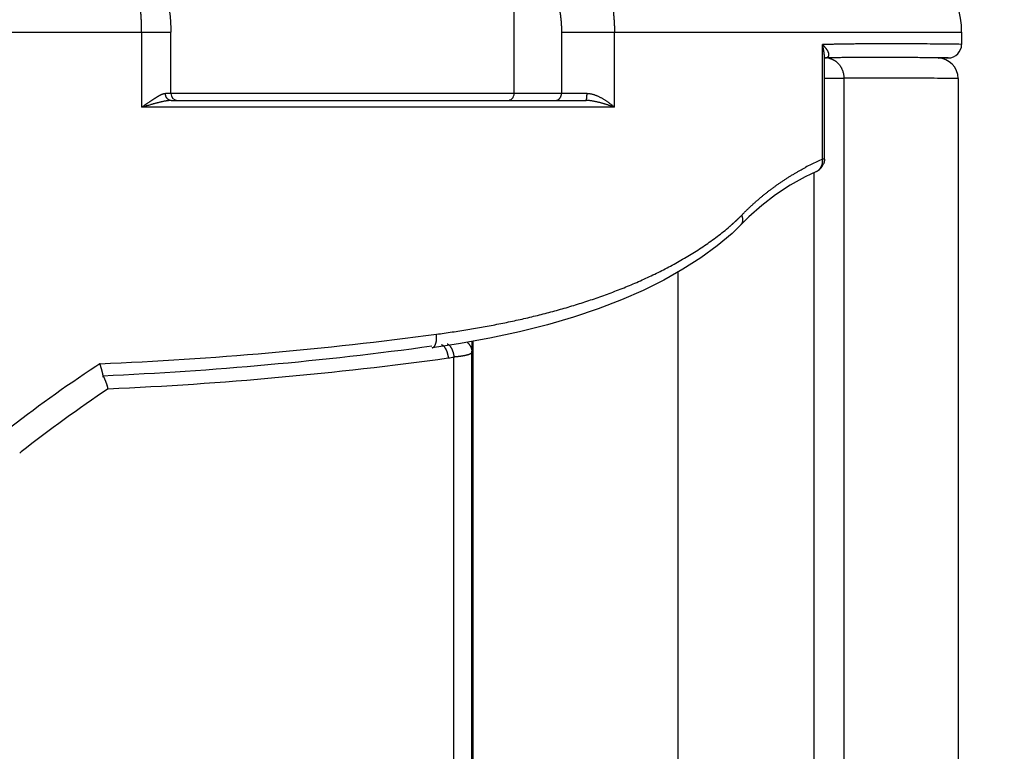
# Model space of a CAD drawing. Header units: millimetres. Extents: x 0 to 840, y 0 to 594.
# Tile 79 of 148: x 403 to 418, y 379 to 390. Entities that reach past the tile are written whole.
import ezdxf

# ---------------------------------------------------------------- set-up
doc = ezdxf.new("R2010")
doc.units = ezdxf.units.MM
doc.header["$LTSCALE"] = 0.36378
doc.layers.add('NoLayerName_001', color=7, linetype='Continuous')
doc.layers.add('NoLayerName_005', color=7, linetype='Continuous')
doc.styles.get("Standard").update_dxf_attribs({"font": 'txt', "bigfont": 'extfont2'})
doc.dimstyles.get("Standard").update_dxf_attribs({"dimtxt": 2.5, "dimasz": 2.5, "dimexe": 1, "dimexo": 1, "dimtad": 1, "dimdec": 3, "dimzin": 0, "dimdsep": 46, "dimtxsty": 'Standard', "dimcen": 2.5, "dimadec": 3, "dimazin": 0, "dimtfac": 0.75, "dimtdec": 3, "dimtmove": 0, "dimatfit": 3, "dimfxl": 1, "dimarcsym": 0})

# ---------------------------------------------------------------- blocks, each defined once
blk = doc.blocks.new('_OPEN30')
at = {"color": 0, "linetype": 'ByBlock', "lineweight": -2}
for p, q in [((-1, 0.267949), (0, 0)), ((0, 0), (-1, -0.267949)), ((0, 0), (-1, 0))]:
    blk.add_line(p, q, dxfattribs=at)
blk = doc.blocks.new('*D70')
at = {"layer": 'Defpoints', "color": 0}
for p in [(393.597, 395.225), (393.597, 338.419), (489.197, 324.684)]:
    blk.add_point(p, dxfattribs=at)
at = {"layer": 'NoLayerName_001', "color": 0, "linetype": 'Continuous', "lineweight": 13}
for p, q in [((393.597, 340.419), (393.597, 397.225)), ((489.197, 326.684), (489.197, 397.225)), ((486.197, 395.225), (396.597, 395.225))]:
    blk.add_line(p, q, dxfattribs=at)
at = {"layer": 'NoLayerName_001', "color": 0, "lineweight": 13, "xscale": 3, "yscale": 3, "zscale": 3, "rotation": 180}
blk.add_blockref('_OPEN30', (393.597, 395.225), dxfattribs=at)
at = {"layer": 'NoLayerName_001', "color": 0, "lineweight": 13, "xscale": 3, "yscale": 3, "zscale": 3}
blk.add_blockref('_OPEN30', (489.197, 395.225), dxfattribs=at)
at = {"layer": 'NoLayerName_001', "color": 0, "lineweight": 13, "insert": (441.397, 400.725), "char_height": 7, "attachment_point": 5}
blk.add_mtext('\\W0.8000;ＬＭ', dxfattribs=at)
blk = doc.blocks.new('*D71')
at = {"layer": 'Defpoints', "color": 0}
for p in [(489.197, 408.291), (489.197, 338.419), (333.097, 336.611)]:
    blk.add_point(p, dxfattribs=at)
at = {"layer": 'NoLayerName_001', "color": 0, "linetype": 'Continuous', "lineweight": 13}
for p, q in [((333.097, 338.611), (333.097, 410.291)), ((489.197, 340.419), (489.197, 410.291)), ((336.097, 408.291), (486.197, 408.291))]:
    blk.add_line(p, q, dxfattribs=at)
at = {"layer": 'NoLayerName_001', "color": 0, "lineweight": 13, "xscale": 3, "yscale": 3, "zscale": 3, "rotation": 180}
blk.add_blockref('_OPEN30', (333.097, 408.291), dxfattribs=at)
at = {"layer": 'NoLayerName_001', "color": 0, "lineweight": 13, "xscale": 3, "yscale": 3, "zscale": 3}
blk.add_blockref('_OPEN30', (489.197, 408.291), dxfattribs=at)
at = {"layer": 'NoLayerName_001', "color": 0, "lineweight": 13, "insert": (411.147, 413.791), "char_height": 7, "attachment_point": 5}
blk.add_mtext('\\W0.8000;ＬＬ', dxfattribs=at)
blk = doc.blocks.new('*D72')
at = {"layer": 'Defpoints', "color": 0}
for p in [(333.097, 420.16), (333.097, 336.611), (529.197, 287.419)]:
    blk.add_point(p, dxfattribs=at)
at = {"layer": 'NoLayerName_001', "color": 0, "linetype": 'Continuous', "lineweight": 13}
for p, q in [((333.097, 338.611), (333.097, 422.16)), ((529.197, 289.419), (529.197, 422.16)), ((526.197, 420.16), (336.097, 420.16))]:
    blk.add_line(p, q, dxfattribs=at)
at = {"layer": 'NoLayerName_001', "color": 0, "lineweight": 13, "xscale": 3, "yscale": 3, "zscale": 3, "rotation": 180}
blk.add_blockref('_OPEN30', (333.097, 420.16), dxfattribs=at)
at = {"layer": 'NoLayerName_001', "color": 0, "lineweight": 13, "xscale": 3, "yscale": 3, "zscale": 3}
blk.add_blockref('_OPEN30', (529.197, 420.16), dxfattribs=at)
at = {"layer": 'NoLayerName_001', "color": 0, "lineweight": 13, "insert": (431.147, 425.66), "char_height": 7, "attachment_point": 5}
blk.add_mtext('\\W0.8000;Ｌ', dxfattribs=at)

msp = doc.modelspace()

# ---------------------------------------------------------------- linework, layer by layer
at = {"layer": 'NoLayerName_001', "color": 7, "linetype": 'Continuous', "lineweight": 25}
for p, q in [((410.6971, 388.919), (410.6971, 390.419)), ((405.6718, 388.919), (405.6718, 389.819)), ((417.2471, 389.819), (417.2471, 389.6415)), ((415.2398, 387.9615), (415.2398, 389.4364)), ((415.2565, 389.4427), (415.2542, 389.4426)), ((417.0506, 389.4415), (416.8447, 389.444)), ((416.9015, 389.4389), (417.0506, 389.4415)), ((405.6769, 388.819), (411.7471, 388.819)), ((415.1234, 387.7799), (415.1239, 387.7801)), ((414.1315, 387.1142), (414.0206, 387.003)), ((410.0795, 368.569), (410.0795, 385.1302))]:
    msp.add_line(p, q, dxfattribs=at)
at = {"layer": 'NoLayerName_001', "color": 8, "linetype": 'Continuous', "lineweight": 25}
for p, q in [((397.7471, 389.819), (405.6718, 389.819)), ((405.2431, 389.819), (405.2431, 388.719)), ((411.3895, 389.819), (411.3895, 388.919)), ((411.3895, 389.819), (417.2471, 389.819)), ((412.1652, 388.719), (412.1652, 389.819)), ((415.2107, 387.9615), (415.2107, 389.638)), ((415.5239, 389.1434), (415.5239, 368.569)), ((411.7637, 388.919), (405.5927, 388.919)), ((412.1652, 388.719), (405.2431, 388.719)), ((415.2398, 387.9615), (415.2107, 387.9615)), ((415.0836, 387.7604), (415.0836, 368.569)), ((414.0206, 387.003), (414.0209, 387.0034)), ((413.0971, 362.569), (413.0971, 386.3069)), ((410.0972, 363.069), (410.0972, 385.293)), ((409.8159, 368.569), (409.8159, 385.0605)), ((403.4587, 383.6548), (403.481, 383.6724))]:
    msp.add_line(p, q, dxfattribs=at)
at = {"layer": 'NoLayerName_001', "color": 7, "linetype": 'Continuous', "lineweight": 25}
for points in [[(404.5246, 391.7482), (404.6489, 391.6975), (404.818, 391.6032), (404.9669, 391.4923), (405.0997, 391.3667), (405.2199, 391.2253), (405.3261, 391.0715), (405.4184, 390.907), (405.4959, 390.7356), (405.5576, 390.5633), (405.6052, 390.3905), (405.6393, 390.2198), (405.6611, 390.0498), (405.6711, 389.8774), (405.6718, 389.819)], [(415.2564, 389.4438), (415.2566, 389.4439), (415.2548, 389.443), (415.2542, 389.4426)], [(415.1233, 387.7798), (414.9569, 387.6986), (414.7391, 387.5771), (414.5249, 387.4374), (414.3205, 387.2814), (414.1315, 387.1142)], [(414.0209, 387.0033), (413.8875, 386.8727), (413.6703, 386.6894), (413.4295, 386.514), (413.1675, 386.3466), (412.8859, 386.1879), (412.5848, 386.0381), (412.2661, 385.8977), (411.9272, 385.7665), (411.5672, 385.6447), (411.1842, 385.5321), (410.7767, 385.4294), (410.3431, 385.3368), (409.881, 385.2545), (409.4964, 385.1973)]]:
    msp.add_lwpolyline(points, dxfattribs=at)
for centre, radius, start, end in [((417.0471, 389.6415), 0.2, 271.00008, 0), ((416.8971, 389.1396), 0.3, 359.99998, 89.15639), ((405.7718, 388.919), 0.1, 180, 269.99955), ((410.5971, 388.919), 0.1, 269.99997, 0), ((415.0398, 387.9615), 0.2, 299.69348, 339.70782), ((415.0402, 387.9611), 0.1994, 294.8064, 299.66132), ((402.9526, 384.0029), 1.897, 18.21081, 19.57238)]:
    msp.add_arc(centre, radius, start, end, dxfattribs=at)
at = {"layer": 'NoLayerName_001', "color": 8, "linetype": 'Continuous', "lineweight": 25}
for centre, radius, start, end in [((415.2584, 389.2089), 0.2345, 78.31651, 90.73132), ((416.1981, 276.6795), 112.4659, 90.343478, 90.488112), ((417.0163, 383.9859), 4.3665, 115.63949, 118.06409), ((416.9702, 384.0826), 4.2594, 114.39859, 115.64288), ((412.4745, 388.6382), 2.1589, 315.38238, 316.07708), ((402.372, 439.1173), 54.2005, 272.39096, 277.62031), ((381.4364, 386.0291), 28.6572, 358.20257, 358.52332), ((402.3374, 437.4364), 52.7009, 272.54219, 277.80484), ((402.3405, 438.7144), 54.1725, 272.55427, 277.8424), ((407.3685, 402.0576), 17.1725, 277.91165, 278.19365), ((416.3424, 367.1727), 21.2987, 123.54362, 127.94048), ((416.5009, 366.9437), 21.5772, 123.36777, 123.55817), ((416.1404, 367.5503), 20.4983, 123.7414, 128.13976)]:
    msp.add_arc(centre, radius, start, end, dxfattribs=at)
at = {"layer": 'NoLayerName_001', "color": 7, "linetype": 'Continuous', "lineweight": 25}
msp.add_ellipse((414.2471, 389.819), major_axis=(-3, 0), ratio=0.6666667, start_param=3.1415927, end_param=4.712389, dxfattribs=at)
at = {"layer": 'NoLayerName_001', "color": 8, "linetype": 'Continuous', "lineweight": 25}
for points, knots in [([(411.0841, 391.7708), (411.1026, 391.7641), (411.14, 391.7514), (411.1943, 391.7277), (411.2474, 391.7014), (411.2992, 391.6722), (411.3494, 391.6404), (411.3981, 391.6062), (411.445, 391.5699), (411.4901, 391.5316), (411.5335, 391.4914), (411.5752, 391.4496), (411.6152, 391.4062), (411.6536, 391.3614), (411.6905, 391.3153), (411.7259, 391.268), (411.7597, 391.2196), (411.7921, 391.1701), (411.8229, 391.1197), (411.8524, 391.0685), (411.8804, 391.0165), (411.907, 390.9638), (411.9322, 390.9104), (411.9561, 390.8565), (411.9786, 390.8019), (411.9999, 390.7468), (412.0198, 390.6912), (412.0385, 390.6351), (412.0559, 390.5786), (412.072, 390.5216), (412.0869, 390.4643), (412.1004, 390.4066), (412.1127, 390.3486), (412.1238, 390.2903), (412.1335, 390.2318), (412.1419, 390.1731), (412.1491, 390.1143), (412.1549, 390.0553), (412.1596, 389.9963), (412.1615, 389.9568), (412.1626, 389.9372)], [0, 0, 0, 0, 0.059055, 0.1182401, 0.1775526, 0.2369644, 0.2964253, 0.3558656, 0.4151996, 0.4743693, 0.5334285, 0.592438, 0.6514414, 0.7104645, 0.7695133, 0.8285839, 0.8876646, 0.9467376, 1.0057986, 1.0648538, 1.1239046, 1.1829479, 1.2419764, 1.3009925, 1.3600113, 1.4190469, 1.4781115, 1.5372157, 1.5963678, 1.6555667, 1.7148048, 1.7740734, 1.8333636, 1.8926659, 1.9519709, 2.0112685, 2.0705486, 2.1298011, 2.1890159, 2.2481827, 2.2481827, 2.2481827, 2.2481827]), ([(405.2431, 389.819), (405.2429, 389.8403), (405.2428, 389.8828), (405.2413, 389.9465), (405.2389, 390.0102), (405.2354, 390.0739), (405.2309, 390.1375), (405.2254, 390.201), (405.2187, 390.2644), (405.2109, 390.3278), (405.202, 390.3909), (405.1919, 390.4539), (405.1806, 390.5167), (405.1679, 390.5793), (405.154, 390.6416), (405.1387, 390.7035), (405.122, 390.7651), (405.1037, 390.8262), (405.084, 390.8868), (405.0626, 390.9469), (405.0396, 391.0064), (405.0149, 391.0653), (404.9884, 391.1233), (404.9599, 391.1805), (404.9296, 391.2366), (404.8972, 391.2916), (404.8627, 391.3454), (404.826, 391.3978), (404.7871, 391.4486), (404.7458, 391.4974), (404.7026, 391.5443), (404.6714, 391.5732), (404.6561, 391.588)], [0, 0, 0, 0, 0.0637095, 0.1274428, 0.1911936, 0.2549565, 0.3187277, 0.3825047, 0.4462866, 0.5100741, 0.5738693, 0.637676, 0.7014937, 0.7653113, 0.8291199, 0.8929148, 0.9566951, 1.0204648, 1.0842326, 1.1480119, 1.2118152, 1.2756295, 1.3394419, 1.4032499, 1.4670626, 1.5309014, 1.5948, 1.6587545, 1.7226966, 1.786575, 1.8503669, 1.9140812, 1.9140812, 1.9140812, 1.9140812]), ([(410.5773, 391.2762), (410.5956, 391.2691), (410.6325, 391.2558), (410.6855, 391.23), (410.737, 391.2011), (410.7866, 391.1689), (410.8341, 391.1338), (410.8795, 391.0961), (410.9227, 391.056), (410.9637, 391.0137), (411.0027, 390.9695), (411.0396, 390.9235), (411.0744, 390.876), (411.1073, 390.8271), (411.1382, 390.777), (411.1672, 390.7258), (411.1944, 390.6736), (411.2197, 390.6204), (411.2431, 390.5664), (411.2648, 390.5115), (411.2847, 390.456), (411.3029, 390.3999), (411.3194, 390.3432), (411.3341, 390.286), (411.3471, 390.2285), (411.3584, 390.1705), (411.368, 390.1123), (411.3759, 390.0539), (411.382, 389.9953), (411.3863, 389.9366), (411.3891, 389.8778), (411.3893, 389.8386), (411.3895, 389.819)], [0, 0, 0, 0, 0.0587458, 0.1176291, 0.176644, 0.2357399, 0.2948284, 0.3538144, 0.4127255, 0.4716185, 0.5305228, 0.5894427, 0.6483598, 0.7072383, 0.7660786, 0.82491, 0.8837548, 0.942628, 1.0015375, 1.0604847, 1.1194646, 1.178467, 1.2374824, 1.2965042, 1.3555248, 1.4145359, 1.4735277, 1.5324904, 1.5914134, 1.6502858, 1.7090968, 1.7678357, 1.7678357, 1.7678357, 1.7678357]), ([(412.1626, 389.9372), (412.1632, 389.9175), (412.165, 389.8781), (412.165, 389.8387), (412.1652, 389.819)], [0, 0, 0, 0, 0.05910885, 0.11814989, 0.11814989, 0.11814989, 0.11814989]), ([(417.2471, 389.6415), (417.1953, 389.6421), (417.0855, 389.6435), (416.9174, 389.6452), (416.7493, 389.6467), (416.5941, 389.6478), (416.4584, 389.6485), (416.3355, 389.6489), (416.2515, 389.649), (416.1739, 389.649), (416.1028, 389.6489), (416.0058, 389.6487), (415.9089, 389.6482), (415.8184, 389.6476), (415.7343, 389.6469), (415.6567, 389.6461), (415.5792, 389.6451), (415.5016, 389.644), (415.4305, 389.6427), (415.3658, 389.6415), (415.3077, 389.6403), (415.256, 389.6392), (415.2237, 389.6384), (415.2107, 389.6381)], [0, 0, 0, 0, 0.1551578, 0.3297105, 0.5042632, 0.6594211, 0.7951843, 0.9115529, 1.0279215, 1.0473162, 1.1442901, 1.241264, 1.3382379, 1.4352118, 1.5127911, 1.5903707, 1.6679505, 1.7455303, 1.82311, 1.8812947, 1.9394792, 1.9976636, 2.0364531, 2.0364531, 2.0364531, 2.0364531]), ([(415.3038, 389.5033), (415.3033, 389.5055), (415.3025, 389.5098), (415.3005, 389.5162), (415.2983, 389.5224), (415.2957, 389.5286), (415.2929, 389.5346), (415.2899, 389.5405), (415.2867, 389.5464), (415.2834, 389.5521), (415.2798, 389.5577), (415.2762, 389.5632), (415.2724, 389.5687), (415.2685, 389.5741), (415.2645, 389.5794), (415.2605, 389.5846), (415.2563, 389.5898), (415.2521, 389.5949), (415.2477, 389.5999), (415.2433, 389.6049), (415.2388, 389.6098), (415.2343, 389.6147), (415.2297, 389.6195), (415.225, 389.6242), (415.2203, 389.6289), (415.2155, 389.6335), (415.2123, 389.6365), (415.2107, 389.6381)], [0, 0, 0, 0, 0.00662868, 0.01326608, 0.01991766, 0.02658068, 0.03324542, 0.03989874, 0.04654022, 0.05317504, 0.05980692, 0.06643822, 0.07307006, 0.07970265, 0.08633652, 0.0929723, 0.09961035, 0.1062508, 0.11289353, 0.11953823, 0.12618436, 0.13283117, 0.13947776, 0.14612303, 0.15276572, 0.15940442, 0.16603757, 0.16603757, 0.16603757, 0.16603757]), ([(415.2353, 389.5107), (415.235, 389.5129), (415.2345, 389.5172), (415.2337, 389.5236), (415.2328, 389.53), (415.2319, 389.5365), (415.2309, 389.5429), (415.2299, 389.5493), (415.2288, 389.5557), (415.2277, 389.5621), (415.2265, 389.5685), (415.2253, 389.5748), (415.2241, 389.5812), (415.2228, 389.5876), (415.2214, 389.5939), (415.22, 389.6002), (415.2186, 389.6066), (415.2171, 389.6129), (415.2156, 389.6192), (415.214, 389.6255), (415.2124, 389.6318), (415.2113, 389.6359), (415.2107, 389.638)], [0, 0, 0, 0, 0.00648497, 0.01297001, 0.01945531, 0.025941, 0.03242719, 0.03891396, 0.04540128, 0.05188911, 0.05837738, 0.06486603, 0.07135496, 0.07784408, 0.08433327, 0.09082241, 0.09731137, 0.10379999, 0.11028812, 0.11677558, 0.1232622, 0.12974779, 0.12974779, 0.12974779, 0.12974779]), ([(415.2398, 389.4353), (415.2398, 389.4369), (415.2398, 389.4403), (415.2397, 389.4453), (415.2396, 389.4504), (415.2395, 389.4554), (415.2393, 389.4605), (415.2391, 389.4655), (415.2388, 389.4706), (415.2385, 389.4756), (415.2381, 389.4806), (415.2377, 389.4857), (415.2373, 389.4907), (415.2369, 389.4957), (415.2364, 389.5007), (415.2359, 389.5057), (415.2355, 389.5091), (415.2353, 389.5107)], [0, 0, 0, 0, 0.005041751, 0.010084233, 0.015127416, 0.020171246, 0.025215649, 0.030260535, 0.03530579, 0.040351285, 0.04539687, 0.05044238, 0.055487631, 0.060532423, 0.065576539, 0.070619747, 0.075661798, 0.075661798, 0.075661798, 0.075661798]), ([(415.2563, 389.4433), (415.2575, 389.4434), (415.2598, 389.4437), (415.2633, 389.4443), (415.2667, 389.445), (415.2702, 389.4458), (415.2736, 389.4468), (415.2769, 389.448), (415.2801, 389.4494), (415.2833, 389.451), (415.2863, 389.4528), (415.2892, 389.4549), (415.2919, 389.4572), (415.2945, 389.4597), (415.2967, 389.4623), (415.2988, 389.4652), (415.3005, 389.4683), (415.302, 389.4715), (415.3031, 389.4749), (415.304, 389.4783), (415.3046, 389.4818), (415.305, 389.4854), (415.3051, 389.489), (415.3051, 389.4927), (415.3049, 389.4963), (415.3045, 389.4998), (415.304, 389.5021), (415.3038, 389.5033)], [0, 0, 0, 0, 0.003513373, 0.007043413, 0.010580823, 0.014118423, 0.017651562, 0.021178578, 0.024701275, 0.028225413, 0.031760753, 0.035309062, 0.038860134, 0.04240526, 0.045938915, 0.049459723, 0.052971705, 0.056487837, 0.060021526, 0.063579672, 0.067163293, 0.070768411, 0.074386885, 0.078007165, 0.081614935, 0.085193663, 0.088725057, 0.088725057, 0.088725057, 0.088725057]), ([(415.245, 389.4425), (415.2453, 389.4425), (415.2458, 389.4425), (415.2465, 389.4426), (415.2473, 389.4426), (415.248, 389.4426), (415.2488, 389.4427), (415.2495, 389.4427), (415.2503, 389.4427), (415.2511, 389.4428), (415.2518, 389.4429), (415.2526, 389.4429), (415.2533, 389.443), (415.2541, 389.443), (415.2548, 389.4431), (415.2555, 389.4432), (415.256, 389.4433), (415.2563, 389.4433)], [0, 0, 0, 0, 0.00075212, 0.00150435, 0.002256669, 0.003009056, 0.003761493, 0.004513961, 0.005266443, 0.006018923, 0.006771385, 0.007523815, 0.008276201, 0.009028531, 0.009780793, 0.01053298, 0.011285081, 0.011285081, 0.011285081, 0.011285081]), ([(415.3059, 389.4385), (415.3077, 389.4381), (415.3112, 389.4374), (415.3164, 389.4361), (415.3215, 389.4348), (415.3267, 389.4333), (415.3318, 389.4317), (415.3369, 389.43), (415.3419, 389.4281), (415.3469, 389.4262), (415.3519, 389.4241), (415.3568, 389.422), (415.3617, 389.4197), (415.3665, 389.4173), (415.3713, 389.4148), (415.376, 389.4123), (415.3806, 389.4096), (415.3852, 389.4068), (415.3898, 389.4039), (415.3943, 389.401), (415.3987, 389.3979), (415.4016, 389.3958), (415.403, 389.3948)], [0, 0, 0, 0, 0.00534677, 0.01069383, 0.01604239, 0.02139369, 0.02674902, 0.03210939, 0.03747455, 0.0428439, 0.04821677, 0.05359242, 0.05897003, 0.06434874, 0.06972762, 0.07510569, 0.08048195, 0.08585535, 0.09122482, 0.09658926, 0.10194755, 0.10729857, 0.10729857, 0.10729857, 0.10729857]), ([(415.403, 389.3948), (415.4068, 389.3918), (415.4144, 389.3861), (415.4252, 389.3766), (415.4356, 389.3666), (415.4454, 389.356), (415.4548, 389.3449), (415.4636, 389.3334), (415.4718, 389.3214), (415.4795, 389.3091), (415.4865, 389.2964), (415.493, 389.2834), (415.4989, 389.2701), (415.5041, 389.2566), (415.5087, 389.2428), (415.5127, 389.2289), (415.5161, 389.2148), (415.5189, 389.2007), (415.5211, 389.1864), (415.5226, 389.1721), (415.5237, 389.1577), (415.5237, 389.1482), (415.5239, 389.1434)], [0, 0, 0, 0, 0.01434057, 0.02871488, 0.04312511, 0.0575705, 0.07204776, 0.08655147, 0.10107444, 0.11560809, 0.13014284, 0.14466845, 0.1591789, 0.17367627, 0.18816208, 0.20263632, 0.21709767, 0.23154368, 0.24597094, 0.26037531, 0.27475207, 0.28909617, 0.28909617, 0.28909617, 0.28909617]), ([(417.1971, 389.1396), (417.1439, 389.1403), (417.0271, 389.1418), (416.8571, 389.1436), (416.6925, 389.1451), (416.549, 389.1461), (416.4162, 389.1468), (416.2941, 389.1472), (416.2038, 389.1474), (416.1241, 389.1474), (416.0497, 389.1473), (415.9541, 389.1471), (415.8638, 389.1467), (415.7788, 389.1461), (415.6991, 389.1454), (415.6195, 389.1446), (415.561, 389.1439), (415.5292, 389.1435), (415.5239, 389.1434)], [0, 0, 0, 0, 0.1593582, 0.3505882, 0.5099464, 0.6533689, 0.7808555, 0.9083422, 1.0198931, 1.0517648, 1.1473799, 1.242995, 1.3386103, 1.4182899, 1.4979694, 1.5776488, 1.657328, 1.6732638, 1.6732638, 1.6732638, 1.6732638]), ([(405.5927, 388.919), (405.5888, 388.9188), (405.5811, 388.9186), (405.5696, 388.9163), (405.5584, 388.9132), (405.5474, 388.9094), (405.5366, 388.9051), (405.526, 388.9004), (405.5155, 388.8954), (405.5052, 388.8902), (405.4949, 388.8848), (405.4848, 388.8792), (405.4747, 388.8734), (405.4647, 388.8675), (405.4548, 388.8615), (405.4449, 388.8553), (405.4351, 388.8491), (405.4253, 388.8428), (405.4156, 388.8365), (405.4059, 388.8302), (405.3962, 388.8238), (405.3866, 388.8174), (405.3769, 388.8109), (405.3673, 388.8044), (405.3546, 388.7957), (405.3386, 388.7848), (405.3036, 388.7607), (405.2718, 388.7387), (405.2463, 388.7212), (405.2431, 388.719)], [0, 0, 0, 0, 0.01158932, 0.02323087, 0.0349096, 0.04655002, 0.05815424, 0.0697451, 0.08133304, 0.09292136, 0.10451309, 0.11611018, 0.12771333, 0.1393221, 0.15093509, 0.16255008, 0.17416413, 0.18577407, 0.19737921, 0.20898041, 0.22057849, 0.2321742, 0.24376823, 0.25536123, 0.26695381, 0.29013992, 0.31332977, 0.39451025, 0.40610719, 0.40610719, 0.40610719, 0.40610719]), ([(405.6769, 388.819), (405.675, 388.8191), (405.6711, 388.8192), (405.6654, 388.8199), (405.6598, 388.8211), (405.6542, 388.8227), (405.6488, 388.8247), (405.6436, 388.8272), (405.6385, 388.8299), (405.6337, 388.8331), (405.6291, 388.8366), (405.6248, 388.8404), (405.6207, 388.8444), (405.6169, 388.8488), (405.6133, 388.8533), (405.6101, 388.8581), (405.6071, 388.8631), (405.6044, 388.8683), (405.6019, 388.8736), (405.5998, 388.8791), (405.5979, 388.8847), (405.5963, 388.8903), (405.595, 388.896), (405.594, 388.9018), (405.5932, 388.9075), (405.5928, 388.9133), (405.5927, 388.9171), (405.5927, 388.919)], [0, 0, 0, 0, 0.00572436, 0.01147252, 0.01723992, 0.02301848, 0.02879765, 0.03456548, 0.0403168, 0.04606068, 0.0518056, 0.05755754, 0.06332032, 0.06909585, 0.0748856, 0.08069233, 0.08651703, 0.09235865, 0.09821434, 0.10407973, 0.10994922, 0.1158162, 0.12167331, 0.12751267, 0.13332608, 0.1391053, 0.14484222, 0.14484222, 0.14484222, 0.14484222]), ([(411.2981, 388.819), (411.3001, 388.8191), (411.3041, 388.8192), (411.31, 388.8199), (411.3159, 388.8209), (411.3217, 388.8224), (411.3273, 388.8243), (411.3329, 388.8265), (411.3383, 388.8291), (411.3434, 388.8321), (411.3484, 388.8354), (411.3531, 388.839), (411.3576, 388.843), (411.3618, 388.8472), (411.3658, 388.8517), (411.3695, 388.8565), (411.3729, 388.8616), (411.376, 388.8668), (411.3788, 388.8722), (411.3813, 388.8778), (411.3834, 388.8835), (411.3853, 388.8893), (411.3868, 388.8952), (411.388, 388.9011), (411.3889, 388.9071), (411.3895, 388.9131), (411.3895, 388.9171), (411.3895, 388.919)], [0, 0, 0, 0, 0.00593596, 0.01189259, 0.01786556, 0.02384846, 0.02983344, 0.03581188, 0.04177744, 0.0477346, 0.05369023, 0.05965059, 0.06562157, 0.07160886, 0.07761789, 0.08365124, 0.08970815, 0.09578569, 0.10187915, 0.10798237, 0.11408814, 0.12018848, 0.12627498, 0.13233916, 0.13837271, 0.14436789, 0.15031784, 0.15031784, 0.15031784, 0.15031784]), ([(411.7471, 388.819), (411.7479, 388.8195), (411.7499, 388.8201), (411.7516, 388.8227), (411.7529, 388.8254), (411.754, 388.8281), (411.7549, 388.8309), (411.7557, 388.8337), (411.7565, 388.8366), (411.7571, 388.8395), (411.7578, 388.8424), (411.7583, 388.8453), (411.7588, 388.8483), (411.7593, 388.8512), (411.7597, 388.8542), (411.7601, 388.8571), (411.7605, 388.86), (411.7608, 388.863), (411.7611, 388.8659), (411.7614, 388.8688), (411.7617, 388.8718), (411.762, 388.8747), (411.7622, 388.8777), (411.7624, 388.8806), (411.7626, 388.8836), (411.7628, 388.8865), (411.7629, 388.8895), (411.7631, 388.8924), (411.7632, 388.8954), (411.7633, 388.8983), (411.7634, 388.9013), (411.7635, 388.9042), (411.7636, 388.9072), (411.7636, 388.9102), (411.7636, 388.9131), (411.7637, 388.9161), (411.7637, 388.9181), (411.7637, 388.919)], [0, 0, 0, 0, 0.00294135, 0.0060168, 0.00895529, 0.0118793, 0.01481523, 0.01776403, 0.02072486, 0.0236957, 0.02667354, 0.02965454, 0.03263421, 0.03560849, 0.03857726, 0.04154141, 0.04450175, 0.04745907, 0.0504141, 0.05336754, 0.05632003, 0.05927217, 0.06222455, 0.0651777, 0.06813204, 0.07108756, 0.07404409, 0.07700149, 0.07995959, 0.08291823, 0.08587724, 0.08883647, 0.09179574, 0.09475487, 0.09771371, 0.10067206, 0.10362976, 0.10362976, 0.10362976, 0.10362976]), ([(412.1652, 388.719), (412.1606, 388.723), (412.1515, 388.731), (412.1375, 388.7428), (412.1234, 388.7544), (412.109, 388.7657), (412.0945, 388.7769), (412.0798, 388.7877), (412.0649, 388.7984), (412.0499, 388.8087), (412.0346, 388.8188), (412.0192, 388.8286), (412.0036, 388.8381), (411.9878, 388.8473), (411.9719, 388.8561), (411.9557, 388.8645), (411.9393, 388.8726), (411.9227, 388.8802), (411.9059, 388.8873), (411.8888, 388.8939), (411.8715, 388.9), (411.8539, 388.9054), (411.8361, 388.9101), (411.8182, 388.9139), (411.8001, 388.9168), (411.7819, 388.9187), (411.7697, 388.9188), (411.7637, 388.919)], [0, 0, 0, 0, 0.01825026, 0.0365165, 0.05479404, 0.07307868, 0.09136667, 0.10965476, 0.12794025, 0.14622096, 0.16449532, 0.18276235, 0.20102173, 0.2192738, 0.23751955, 0.2557612, 0.27400348, 0.29225407, 0.3105238, 0.32882692, 0.34717955, 0.36556725, 0.38395126, 0.40230338, 0.42060926, 0.43887069, 0.45710796, 0.45710796, 0.45710796, 0.45710796]), ([(405.6769, 388.819), (405.6719, 388.8189), (405.662, 388.8189), (405.6472, 388.8178), (405.6324, 388.8164), (405.6176, 388.8144), (405.6029, 388.8121), (405.5882, 388.8095), (405.5735, 388.8067), (405.5589, 388.8037), (405.5444, 388.8006), (405.5299, 388.7973), (405.5154, 388.7939), (405.501, 388.7904), (405.4866, 388.7868), (405.4722, 388.7832), (405.4578, 388.7794), (405.4434, 388.7756), (405.429, 388.7718), (405.4147, 388.7679), (405.4004, 388.7639), (405.386, 388.7599), (405.367, 388.7545), (405.3383, 388.7464), (405.2955, 388.7341), (405.2621, 388.7245), (405.2431, 388.719)], [0, 0, 0, 0, 0.01486055, 0.02972305, 0.04460006, 0.0594958, 0.07440738, 0.0893261, 0.10423864, 0.11913446, 0.13401571, 0.14888608, 0.16374893, 0.17860727, 0.19346383, 0.20832112, 0.22318119, 0.23804446, 0.25291049, 0.26777873, 0.28264858, 0.29751939, 0.31239044, 0.34213038, 0.38673327, 0.44620047, 0.44620047, 0.44620047, 0.44620047]), ([(412.1652, 388.719), (412.1598, 388.721), (412.149, 388.725), (412.1328, 388.7308), (412.1165, 388.7366), (412.1002, 388.7423), (412.0838, 388.7478), (412.0674, 388.7533), (412.051, 388.7586), (412.0345, 388.7638), (412.018, 388.7689), (412.0014, 388.7738), (411.9848, 388.7785), (411.9682, 388.7831), (411.9515, 388.7875), (411.9348, 388.7918), (411.918, 388.7958), (411.9011, 388.7996), (411.8842, 388.8032), (411.8673, 388.8065), (411.8502, 388.8095), (411.8331, 388.8122), (411.816, 388.8146), (411.7988, 388.8165), (411.7816, 388.8179), (411.7643, 388.8189), (411.7528, 388.8189), (411.7471, 388.819)], [0, 0, 0, 0, 0.01726872, 0.03454116, 0.05181602, 0.06909216, 0.08636857, 0.1036444, 0.12091896, 0.13819175, 0.15546244, 0.17273092, 0.1899973, 0.20726188, 0.22452529, 0.24178868, 0.25905381, 0.27632304, 0.29359945, 0.3108868, 0.32818833, 0.34549695, 0.36280237, 0.38009764, 0.39737969, 0.41464991, 0.43191463, 0.43191463, 0.43191463, 0.43191463]), ([(415.1239, 387.7801), (415.126, 387.7811), (415.1303, 387.7832), (415.1365, 387.7867), (415.1426, 387.7905), (415.1485, 387.7947), (415.1542, 387.7991), (415.1596, 387.8039), (415.1648, 387.8088), (415.1697, 387.8141), (415.1743, 387.8196), (415.1787, 387.8253), (415.1828, 387.8312), (415.1866, 387.8372), (415.1902, 387.8435), (415.1935, 387.8498), (415.1965, 387.8563), (415.1993, 387.8629), (415.2018, 387.8696), (415.2041, 387.8764), (415.2061, 387.8833), (415.2079, 387.8903), (415.2094, 387.8973), (415.2107, 387.9044), (415.2117, 387.9115), (415.2125, 387.9187), (415.213, 387.9259), (415.2132, 387.933), (415.2131, 387.9402), (415.2127, 387.9474), (415.212, 387.9545), (415.2111, 387.9592), (415.2107, 387.9615)], [0, 0, 0, 0, 0.00715444, 0.0143255, 0.02150934, 0.02870165, 0.03589785, 0.04309336, 0.05028376, 0.05746651, 0.06464501, 0.07182251, 0.07900047, 0.08617869, 0.09335546, 0.10052769, 0.1076919, 0.11485023, 0.1220073, 0.12916701, 0.13633257, 0.14350646, 0.15069054, 0.15788606, 0.16509185, 0.17230031, 0.17950392, 0.18669718, 0.19387685, 0.2010422, 0.2081953, 0.21534127, 0.21534127, 0.21534127, 0.21534127]), ([(414.0295, 387.1406), (414.0404, 387.1518), (414.0621, 387.1742), (414.0953, 387.2072), (414.1288, 387.2397), (414.1629, 387.2718), (414.1974, 387.3035), (414.2322, 387.3347), (414.2675, 387.3654), (414.3032, 387.3958), (414.3392, 387.4256), (414.3756, 387.455), (414.4124, 387.484), (414.4495, 387.5125), (414.487, 387.5405), (414.5248, 387.5681), (414.563, 387.5951), (414.6015, 387.6217), (414.6404, 387.6478), (414.6796, 387.6734), (414.7191, 387.6985), (414.7589, 387.7231), (414.799, 387.7473), (414.8393, 387.771), (414.88, 387.7941), (414.9209, 387.8169), (414.9484, 387.8316), (414.9621, 387.839)], [0, 0, 0, 0, 0.0467759, 0.0935569, 0.1403432, 0.1871348, 0.2339309, 0.2807304, 0.327532, 0.374334, 0.4211361, 0.4679382, 0.5147402, 0.561542, 0.6083436, 0.6551449, 0.7019459, 0.7487468, 0.7955477, 0.8423487, 0.8891494, 0.9359495, 0.982748, 1.0295439, 1.0763357, 1.1231217, 1.1699001, 1.1699001, 1.1699001, 1.1699001]), ([(413.8509, 386.9728), (413.8537, 386.9751), (413.8592, 386.9799), (413.8674, 386.9871), (413.8757, 386.9943), (413.8839, 387.0016), (413.8921, 387.0089), (413.9002, 387.0162), (413.9083, 387.0235), (413.9164, 387.0309), (413.9245, 387.0383), (413.9326, 387.0457), (413.9406, 387.0532), (413.9486, 387.0607), (413.9565, 387.0682), (413.9644, 387.0758), (413.9723, 387.0834), (413.9802, 387.091), (413.988, 387.0987), (413.9958, 387.1064), (414.0035, 387.1141), (414.0086, 387.1193), (414.0112, 387.1219)], [0, 0, 0, 0, 0.01094837, 0.02189668, 0.0328451, 0.04379382, 0.05474302, 0.06569284, 0.07664317, 0.08759389, 0.09854486, 0.10949597, 0.12044712, 0.1313982, 0.14234914, 0.15329987, 0.16425033, 0.17520047, 0.18615025, 0.19709966, 0.20804869, 0.21899733, 0.21899733, 0.21899733, 0.21899733]), ([(414.0209, 387.0034), (414.0219, 387.0046), (414.0241, 387.0069), (414.0271, 387.0108), (414.0298, 387.0148), (414.0324, 387.0189), (414.0347, 387.0232), (414.0367, 387.0276), (414.0386, 387.0322), (414.0401, 387.0367), (414.0415, 387.0414), (414.0426, 387.0461), (414.0435, 387.0509), (414.0442, 387.0557), (414.0447, 387.0605), (414.045, 387.0654), (414.0451, 387.0702), (414.0451, 387.075), (414.0448, 387.0799), (414.0444, 387.0847), (414.0439, 387.0895), (414.0432, 387.0943), (414.0423, 387.0991), (414.0414, 387.1038), (414.0403, 387.1086), (414.0391, 387.1133), (414.0378, 387.1179), (414.0363, 387.1225), (414.0348, 387.1271), (414.0331, 387.1317), (414.0314, 387.1362), (414.0301, 387.1391), (414.0295, 387.1406)], [0, 0, 0, 0, 0.00483603, 0.00968355, 0.01454121, 0.01940623, 0.02427473, 0.02914191, 0.03400258, 0.03885646, 0.0437074, 0.0485579, 0.05340897, 0.0582603, 0.06311033, 0.06795653, 0.0727989, 0.07764006, 0.08248191, 0.08732547, 0.09217099, 0.09701795, 0.10186514, 0.10671088, 0.11155476, 0.11639726, 0.12123869, 0.12607909, 0.13091831, 0.13575597, 0.14059149, 0.14542412, 0.14542412, 0.14542412, 0.14542412]), ([(413.6708, 386.8274), (413.7012, 386.8511), (413.7628, 386.8977), (413.8213, 386.9481), (413.8509, 386.9728)], [0, 0, 0, 0, 0.11576885, 0.23149342, 0.23149342, 0.23149342, 0.23149342]), ([(409.5594, 385.3955), (409.5977, 385.4008), (409.6741, 385.4112), (409.7886, 385.4279), (409.903, 385.4453), (410.0173, 385.4636), (410.1315, 385.4828), (410.2455, 385.5028), (410.3593, 385.5238), (410.473, 385.5458), (410.5864, 385.5688), (410.6997, 385.5928), (410.8128, 385.6178), (410.9256, 385.644), (411.0381, 385.6712), (411.1504, 385.6996), (411.2623, 385.7292), (411.374, 385.7601), (411.4852, 385.7922), (411.5961, 385.8256), (411.7065, 385.8603), (411.8165, 385.8964), (411.926, 385.9339), (412.035, 385.9728), (412.1434, 386.0132), (412.2513, 386.0551), (412.3586, 386.0985), (412.4653, 386.1435), (412.5712, 386.1901), (412.6764, 386.2384), (412.7808, 386.2884), (412.8843, 386.3403), (412.9868, 386.3939), (413.0884, 386.4495), (413.1888, 386.507), (413.2881, 386.5666), (413.3861, 386.6283), (413.4827, 386.6922), (413.578, 386.7581), (413.6397, 386.8045), (413.6708, 386.8274)], [0, 0, 0, 0, 0.1157224, 0.2314549, 0.3471948, 0.4629401, 0.5786894, 0.6944419, 0.8101978, 0.9259581, 1.0417244, 1.1574992, 1.273286, 1.3890854, 1.5048911, 1.620697, 1.7364978, 1.85229, 1.9680712, 2.0838404, 2.199598, 2.315346, 2.431088, 2.5468278, 2.6625655, 2.7783016, 2.8940386, 3.009781, 3.1255313, 3.2412825, 3.3570293, 3.4727701, 3.5885079, 3.7042464, 3.8199893, 3.9357448, 4.0515275, 4.167354, 4.2831979, 4.3990152, 4.3990152, 4.3990152, 4.3990152]), ([(409.4964, 385.1974), (409.4985, 385.1978), (409.5027, 385.1985), (409.5086, 385.2011), (409.5143, 385.2043), (409.5195, 385.2082), (409.5244, 385.2126), (409.5287, 385.2174), (409.5326, 385.2226), (409.536, 385.2279), (409.5391, 385.2335), (409.5419, 385.2391), (409.5445, 385.245), (409.5468, 385.2509), (409.549, 385.2569), (409.5509, 385.2629), (409.5526, 385.2691), (409.5542, 385.2752), (409.5556, 385.2814), (409.5568, 385.2877), (409.5579, 385.294), (409.5588, 385.3003), (409.5596, 385.3066), (409.5603, 385.3129), (409.5609, 385.3193), (409.5613, 385.3256), (409.5616, 385.332), (409.5619, 385.3384), (409.562, 385.3447), (409.562, 385.3511), (409.5619, 385.3574), (409.5618, 385.3638), (409.5615, 385.3702), (409.5611, 385.3765), (409.5607, 385.3828), (409.5601, 385.3892), (409.5597, 385.3934), (409.5594, 385.3955)], [0, 0, 0, 0, 0.00634836, 0.01275535, 0.01924946, 0.02580983, 0.03237989, 0.03887978, 0.04527844, 0.05162493, 0.05795779, 0.06429874, 0.07065229, 0.07701584, 0.08338417, 0.08975017, 0.09611192, 0.10247237, 0.10883382, 0.11519778, 0.12156501, 0.12793561, 0.13430899, 0.14068401, 0.14705894, 0.15343163, 0.15980114, 0.16616791, 0.17253237, 0.17889489, 0.18525576, 0.19161518, 0.19797332, 0.20433023, 0.21068594, 0.21704038, 0.22339345, 0.22339345, 0.22339345, 0.22339345]), ([(410.0078, 385.278), (410.0099, 385.2762), (410.0143, 385.2726), (410.0205, 385.2669), (410.0264, 385.2609), (410.0321, 385.2546), (410.0376, 385.2481), (410.0428, 385.2414), (410.0476, 385.2344), (410.0522, 385.2272), (410.0564, 385.2198), (410.0604, 385.2122), (410.0639, 385.2045), (410.0671, 385.1966), (410.07, 385.1886), (410.0725, 385.1804), (410.0746, 385.1722), (410.0764, 385.1639), (410.0777, 385.1555), (410.0787, 385.1471), (410.0794, 385.1387), (410.0794, 385.133), (410.0795, 385.1302)], [0, 0, 0, 0, 0.00843009, 0.01687946, 0.02534557, 0.03382576, 0.04231737, 0.0508179, 0.05932508, 0.06783698, 0.07635219, 0.08486987, 0.09338959, 0.10190974, 0.11042794, 0.11894148, 0.12744751, 0.13594315, 0.14442564, 0.15289246, 0.16134148, 0.1697711, 0.1697711, 0.1697711, 0.1697711]), ([(409.6354, 385.2434), (409.6359, 385.2431), (409.637, 385.2427), (409.6386, 385.242), (409.6402, 385.2412), (409.6417, 385.2404), (409.6433, 385.2395), (409.6448, 385.2386), (409.6463, 385.2377), (409.6478, 385.2368), (409.6492, 385.2358), (409.6507, 385.2348), (409.6521, 385.2337), (409.6535, 385.2326), (409.6549, 385.2315), (409.6562, 385.2304), (409.6576, 385.2292), (409.6589, 385.2281), (409.6602, 385.2269), (409.6615, 385.2257), (409.6627, 385.2244), (409.6635, 385.2236), (409.664, 385.2232)], [0, 0, 0, 0, 0.001757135, 0.003514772, 0.005273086, 0.00703204, 0.008791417, 0.010551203, 0.01231168, 0.014073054, 0.015835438, 0.017598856, 0.019363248, 0.021128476, 0.022894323, 0.024660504, 0.026426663, 0.028192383, 0.029957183, 0.031720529, 0.033481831, 0.035240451, 0.035240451, 0.035240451, 0.035240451]), ([(409.664, 385.2232), (409.6661, 385.2209), (409.6705, 385.2163), (409.6764, 385.2089), (409.682, 385.2012), (409.6871, 385.1932), (409.6919, 385.1849), (409.6964, 385.1764), (409.7005, 385.1678), (409.7044, 385.159), (409.708, 385.1501), (409.7113, 385.1411), (409.7144, 385.132), (409.7173, 385.1229), (409.7199, 385.1138), (409.7223, 385.1046), (409.7245, 385.0954), (409.7265, 385.0861), (409.7282, 385.0768), (409.7298, 385.0674), (409.7311, 385.058), (409.7318, 385.0517), (409.7322, 385.0486)], [0, 0, 0, 0, 0.00947257, 0.01894637, 0.02843939, 0.03796181, 0.04751684, 0.05710143, 0.0667071, 0.07632064, 0.08592481, 0.09550383, 0.1050581, 0.11459179, 0.12410877, 0.13361255, 0.14310631, 0.15259293, 0.16207497, 0.17155465, 0.18103392, 0.19051442, 0.19051442, 0.19051442, 0.19051442]), ([(409.7179, 385.2549), (409.7184, 385.2547), (409.7194, 385.2543), (409.721, 385.2536), (409.7226, 385.2528), (409.7241, 385.252), (409.7256, 385.2512), (409.7271, 385.2503), (409.7286, 385.2494), (409.7301, 385.2485), (409.7315, 385.2476), (409.7329, 385.2466), (409.7343, 385.2455), (409.7357, 385.2445), (409.7371, 385.2434), (409.7384, 385.2423), (409.7397, 385.2412), (409.741, 385.2401), (409.7423, 385.2389), (409.7436, 385.2377), (409.7448, 385.2365), (409.7457, 385.2357), (409.7461, 385.2353)], [0, 0, 0, 0, 0.001725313, 0.003451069, 0.005177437, 0.006904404, 0.0086318, 0.010359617, 0.012088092, 0.013817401, 0.015547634, 0.017278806, 0.019010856, 0.020743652, 0.022476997, 0.024210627, 0.025944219, 0.027677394, 0.029409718, 0.031140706, 0.032869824, 0.034596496, 0.034596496, 0.034596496, 0.034596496]), ([(409.7461, 385.2353), (409.7483, 385.233), (409.7527, 385.2285), (409.7588, 385.2211), (409.7644, 385.2135), (409.7697, 385.2055), (409.7746, 385.1972), (409.7792, 385.1887), (409.7834, 385.18), (409.7873, 385.1712), (409.791, 385.1623), (409.7944, 385.1533), (409.7976, 385.1442), (409.8005, 385.1351), (409.8032, 385.1259), (409.8057, 385.1167), (409.808, 385.1074), (409.81, 385.0981), (409.8118, 385.0887), (409.8134, 385.0793), (409.8148, 385.0699), (409.8155, 385.0636), (409.8159, 385.0605)], [0, 0, 0, 0, 0.00951951, 0.01904043, 0.02858104, 0.03815173, 0.04775573, 0.05738993, 0.0670457, 0.07670956, 0.08636397, 0.09599273, 0.1055962, 0.11517864, 0.124744, 0.13429587, 0.1438375, 0.15337181, 0.16290136, 0.17242843, 0.18195496, 0.19148256, 0.19148256, 0.19148256, 0.19148256]), ([(410.0795, 385.1302), (410.0789, 385.1281), (410.0782, 385.1234), (410.0734, 385.1178), (410.0677, 385.1131), (410.0613, 385.1092), (410.0549, 385.1057), (410.0485, 385.1028), (410.0421, 385.1002), (410.0356, 385.0979), (410.0291, 385.0957), (410.0224, 385.0936), (410.0157, 385.0916), (410.0089, 385.0897), (410.0021, 385.088), (409.9953, 385.0863), (409.9885, 385.0848), (409.9817, 385.0833), (409.9749, 385.0819), (409.9681, 385.0805), (409.9612, 385.0792), (409.9544, 385.0779), (409.9475, 385.0767), (409.9406, 385.0756), (409.9337, 385.0745), (409.9268, 385.0734), (409.9199, 385.0723), (409.913, 385.0713), (409.9061, 385.0704), (409.8992, 385.0694), (409.8922, 385.0685), (409.8853, 385.0677), (409.8784, 385.0668), (409.8714, 385.066), (409.8645, 385.0652), (409.8576, 385.0645), (409.8506, 385.0638), (409.8437, 385.063), (409.8367, 385.0624), (409.8321, 385.0619), (409.8298, 385.0617)], [0, 0, 0, 0, 0.00676311, 0.01380633, 0.02133006, 0.0289828, 0.03628651, 0.04325902, 0.05007941, 0.05691195, 0.06383325, 0.07082122, 0.07784688, 0.08488042, 0.09189515, 0.09888813, 0.10586568, 0.11283379, 0.11979817, 0.12676424, 0.13373537, 0.14071115, 0.1476906, 0.15467272, 0.16165642, 0.16864059, 0.17562411, 0.18260662, 0.18958827, 0.19656922, 0.20354961, 0.21052954, 0.21750913, 0.22448845, 0.23146759, 0.2384466, 0.24542552, 0.25240438, 0.25938321, 0.26636202, 0.26636202, 0.26636202, 0.26636202]), ([(409.8298, 385.0617), (409.8275, 385.0615), (409.8228, 385.0611), (409.8182, 385.0607), (409.8159, 385.0605)], [0, 0, 0, 0, 0.006978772, 0.013957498, 0.013957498, 0.013957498, 0.013957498])]:
    msp.add_open_spline(points, degree=3, knots=knots, dxfattribs=at)
at = {"layer": 'NoLayerName_001', "color": 7, "linetype": 'Continuous', "lineweight": 25}
for points, knots in [([(416.8447, 389.444), (416.7653, 389.4448), (416.6329, 389.4462), (416.4476, 389.4476), (416.2888, 389.4485), (416.1564, 389.4489), (416.0241, 389.4491), (415.8917, 389.449), (415.7594, 389.4485), (415.6535, 389.4478), (415.5741, 389.4471), (415.4947, 389.4463), (415.4153, 389.4452), (415.3359, 389.4441), (415.2829, 389.4431), (415.2565, 389.4427)], [0, 0, 0, 0, 0.2382329, 0.3970589, 0.5558881, 0.7147185, 0.7941336, 0.9529628, 1.1117901, 1.1912029, 1.2706151, 1.3500269, 1.4294382, 1.5088492, 1.5882602, 1.5882602, 1.5882602, 1.5882602]), ([(415.2398, 387.9615), (415.2398, 387.96), (415.2398, 387.9568), (415.2396, 387.9521), (415.2393, 387.9474), (415.2389, 387.9427), (415.2384, 387.938), (415.2378, 387.9333), (415.2371, 387.9286), (415.2363, 387.924), (415.2353, 387.9193), (415.2343, 387.9147), (415.2331, 387.9102), (415.2318, 387.9056), (415.2305, 387.9011), (415.229, 387.8966), (415.2279, 387.8937), (415.2274, 387.8922)], [0, 0, 0, 0, 0.004701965, 0.009412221, 0.014129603, 0.018852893, 0.023580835, 0.028312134, 0.033045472, 0.037779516, 0.042512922, 0.047244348, 0.051972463, 0.056695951, 0.061413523, 0.066123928, 0.070825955, 0.070825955, 0.070825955, 0.070825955]), ([(404.6414, 384.9381), (404.6405, 384.941), (404.6387, 384.9468), (404.6359, 384.9554), (404.6341, 384.9611), (404.6332, 384.964)], [0, 0, 0, 0, 0.00905108, 0.018101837, 0.027151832, 0.027151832, 0.027151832, 0.027151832]), ([(404.6785, 384.7669), (404.6791, 384.7683), (404.6809, 384.771), (404.6804, 384.7758), (404.6804, 384.7803), (404.6799, 384.7848), (404.6794, 384.7891), (404.6788, 384.7936), (404.6781, 384.7981), (404.6773, 384.8026), (404.6764, 384.8071), (404.6755, 384.8115), (404.6746, 384.816), (404.6737, 384.8204), (404.6727, 384.8248), (404.6717, 384.8292), (404.6707, 384.8336), (404.6696, 384.838), (404.6685, 384.8424), (404.6675, 384.8468), (404.6664, 384.8512), (404.6652, 384.8555), (404.6641, 384.8599), (404.663, 384.8643), (404.6618, 384.8687), (404.6606, 384.8731), (404.6594, 384.8774), (404.6582, 384.8818), (404.657, 384.8861), (404.6558, 384.8905), (404.6545, 384.8948), (404.6533, 384.8992), (404.652, 384.9035), (404.6507, 384.9079), (404.6494, 384.9122), (404.6481, 384.9165), (404.6468, 384.9209), (404.6455, 384.9252), (404.6441, 384.9295), (404.6428, 384.9338), (404.6419, 384.9367), (404.6414, 384.9381)], [0, 0, 0, 0, 0.00443608, 0.00933241, 0.0138554, 0.01822028, 0.02263371, 0.02713452, 0.03169109, 0.03627049, 0.04083991, 0.04538566, 0.04991316, 0.05442856, 0.05893791, 0.06344719, 0.06796151, 0.07248131, 0.0770054, 0.08153257, 0.0860616, 0.09059125, 0.09512029, 0.09964788, 0.10417412, 0.10869927, 0.1132236, 0.11774735, 0.12227078, 0.12679414, 0.13131768, 0.1358415, 0.1403656, 0.14488996, 0.14941458, 0.15393942, 0.15846447, 0.1629897, 0.16751507, 0.17204054, 0.17656608, 0.17656608, 0.17656608, 0.17656608]), ([(404.6749, 384.7873), (404.6752, 384.787), (404.6756, 384.7864), (404.6763, 384.7855), (404.677, 384.7845), (404.6776, 384.7836), (404.6783, 384.7826), (404.6789, 384.7816), (404.6795, 384.7807), (404.6801, 384.7797), (404.6807, 384.7787), (404.6813, 384.7777), (404.6819, 384.7768), (404.6825, 384.7758), (404.683, 384.7748), (404.6836, 384.7738), (404.6842, 384.7728), (404.6847, 384.7717), (404.6853, 384.7707), (404.6858, 384.7697), (404.6863, 384.7687), (404.6867, 384.768), (404.6869, 384.7677)], [0, 0, 0, 0, 0.00114802, 0.002296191, 0.003444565, 0.004593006, 0.005741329, 0.00688958, 0.008037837, 0.009186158, 0.010334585, 0.011483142, 0.012631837, 0.013780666, 0.014929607, 0.016078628, 0.017227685, 0.018376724, 0.019525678, 0.020674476, 0.021823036, 0.02297127, 0.02297127, 0.02297127, 0.02297127]), ([(404.6869, 384.7677), (404.6873, 384.7669), (404.6882, 384.7652), (404.6895, 384.7627), (404.6907, 384.7601), (404.692, 384.7576), (404.6932, 384.7551), (404.6944, 384.7525), (404.6957, 384.7499), (404.6968, 384.7474), (404.698, 384.7448), (404.6992, 384.7422), (404.7003, 384.7397), (404.7015, 384.7371), (404.7026, 384.7345), (404.7038, 384.7319), (404.7049, 384.7293), (404.706, 384.7267), (404.7071, 384.7241), (404.7082, 384.7215), (404.7093, 384.7189), (404.71, 384.7171), (404.7103, 384.7162)], [0, 0, 0, 0, 0.002827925, 0.005655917, 0.008483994, 0.011312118, 0.01414022, 0.016968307, 0.01979642, 0.022624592, 0.025452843, 0.028281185, 0.03110962, 0.033938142, 0.036766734, 0.039595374, 0.042424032, 0.045252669, 0.048081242, 0.0509097, 0.053737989, 0.056566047, 0.056566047, 0.056566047, 0.056566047]), ([(404.7103, 384.7162), (404.7109, 384.715), (404.7119, 384.7124), (404.7135, 384.7085), (404.7151, 384.7047), (404.7166, 384.7008), (404.7181, 384.6969), (404.7197, 384.6931), (404.7212, 384.6892), (404.7227, 384.6853), (404.7242, 384.6814), (404.7257, 384.6775), (404.7271, 384.6736), (404.7286, 384.6697), (404.7301, 384.6658), (404.7315, 384.6619), (404.7329, 384.658), (404.7344, 384.6541), (404.7358, 384.6502), (404.7372, 384.6463), (404.7386, 384.6423), (404.7396, 384.6397), (404.74, 384.6384)], [0, 0, 0, 0, 0.00416529, 0.00833059, 0.012495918, 0.01666128, 0.020826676, 0.024992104, 0.029157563, 0.033323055, 0.037488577, 0.041654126, 0.045819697, 0.049985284, 0.054150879, 0.058316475, 0.06248206, 0.066647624, 0.070813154, 0.074978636, 0.079144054, 0.083309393, 0.083309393, 0.083309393, 0.083309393])]:
    msp.add_open_spline(points, degree=3, knots=knots, dxfattribs=at)
at = {"layer": 'NoLayerName_005', "color": 7, "linetype": 'Continuous', "lineweight": 25}
msp.add_line((417.1971, 389.1396), (417.1971, 368.569), dxfattribs=at)

# ---------------------------------------------------------------- dimensions: what is measured, and where the dimension line sits
at = {"layer": 'NoLayerName_001', "color": 3, "linetype": 'Continuous', "lineweight": 13}
for base, p1, p2, text, picture, middle in [((333.0971, 420.1604), (529.1971, 287.419), (333.0971, 336.611), '\\W0.8000;Ｌ', '*D72', (431.1471, 420.1604)), ((393.5971, 395.2247), (489.1971, 324.6843), (393.5971, 338.419), '\\W0.8000;ＬＭ', '*D70', (441.3971, 395.2247))]:
    dim = msp.add_linear_dim(base=base, p1=p1, p2=p2, angle=180, text=text, dimstyle='Standard', override={"dimtxt": 7, "dimasz": 3, "dimexe": 2, "dimexo": 2, "dimgap": 2, "dimzin": 8, "dimblk": 'OPEN30', "dimclrd": 0, "dimclre": 0, "dimclrt": 0, "dimtp": 0, "dimtm": 0, "dimlwd": 13, "dimlwe": 13}, dxfattribs=at)
    dim.commit()
    dim.dimension.update_dxf_attribs({"geometry": picture, "text_midpoint": middle, "dimtype": 160})
dim = msp.add_linear_dim(base=(489.1971, 408.2908), p1=(333.0971, 336.611), p2=(489.1971, 338.419), text='\\W0.8000;ＬＬ', dimstyle='Standard', override={"dimtxt": 7, "dimasz": 3, "dimexe": 2, "dimexo": 2, "dimgap": 2, "dimzin": 8, "dimblk": 'OPEN30', "dimclrd": 0, "dimclre": 0, "dimclrt": 0, "dimtp": 0, "dimtm": 0, "dimlwd": 13, "dimlwe": 13}, dxfattribs=at)
dim.commit()
dim.dimension.update_dxf_attribs({"geometry": '*D71', "text_midpoint": (411.1471, 408.2908), "dimtype": 160})

doc.saveas('drawing.dxf')
